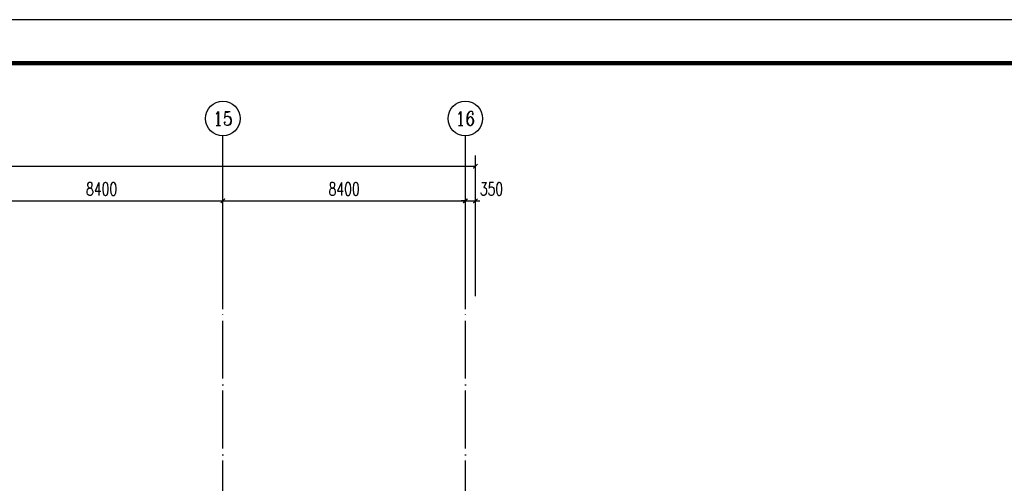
# Model space of a CAD drawing. Extents: x 797781 to 1255204, y 21234 to 1024248.
# Tile 69 of 256: x 973469 to 1007580, y 113089 to 129139. Entities that reach past the tile are written whole.
import ezdxf
from ezdxf.enums import TextEntityAlignment as Align

# ---------------------------------------------------------------- set-up
doc = ezdxf.new("R2010")
doc.units = 0
doc.header["$LTSCALE"] = 1000
doc.header["$MEASUREMENT"] = 0
doc.linetypes.add('230303生产综合楼-平面图_t8$0$DOTE', pattern=[2.42, 2, -0.2, 0.02, -0.2])
for name, color, linetype in [('230303生产综合楼-平面图_t8$0$AXIS', 3, 'Continuous'), ('230303生产综合楼-平面图_t8$0$AXIS_TEXT', 7, 'Continuous'), ('230303生产综合楼-平面图_t8$0$DOTE', 1, '230303生产综合楼-平面图_t8$0$DOTE'), ('230303生产综合楼-平面图_t8$0$PUB_TITLE', 4, 'Continuous'), ('AXIS_TEXT', 7, 'Continuous')]:
    doc.layers.add(name, color=color, linetype=linetype)
doc.styles.add('230303生产综合楼-平面图_t8$0$_TCH_AXIS', font='COMPLEX', dxfattribs={"bigfont": 'GBCBIG'})
doc.styles.add('230303生产综合楼-平面图_T8$0$_TCH_DIM_T3', font='SIMPLEX', dxfattribs={"width": 0.705882, "bigfont": 'GBCBIG'})
doc.styles.add('COMPLEX', font='COMPLEX')
doc.dimstyles.new('230303生产综合楼-平面图_T8$0$_TCH_ARCH&&150', dxfattribs={"dimtxt": 446.25, "dimasz": 150, "dimexe": 375, "dimexo": 450, "dimgap": 189.375, "dimtad": 1, "dimdec": 0, "dimzin": 0, "dimdsep": 46, "dimtxsty": '230303生产综合楼-平面图_T8$0$_TCH_DIM_T3', "dimblk": '230303生产综合楼-平面图_t8$0$_ArchTick', "dimcen": 0.09, "dimclrt": 7, "dimazin": 2, "dimtfac": 1, "dimtdec": 0, "dimtix": 1, "dimtmove": 2, "dimatfit": 3, "dimfxl": 1, "dimtolj": 1, "dimtzin": 0, "dimarcsym": 0})

# ---------------------------------------------------------------- blocks, each defined once
blk = doc.blocks.new('230303生产综合楼-平面图_t8$0$_ArchTick')
at = {"color": 0, "linetype": 'ByBlock', "const_width": 0.3}
blk.add_lwpolyline([(-0.5, -0.5), (0.5, 0.5)], dxfattribs=at)
blk = doc.blocks.new('*D3044')
at = {"layer": '230303生产综合楼-平面图_t8$0$AXIS', "color": 0, "lineweight": -2, "transparency": 16777216}
for p, q in [((972108, 119567), (972108, 123242)), ((980508, 119567), (980508, 123242)), ((972108, 122867), (980508, 122867))]:
    blk.add_line(p, q, dxfattribs=at)
at = {"layer": 'Defpoints', "color": 0, "transparency": 16777216}
for p in [(980508, 122867), (972108, 119117), (980508, 119117)]:
    blk.add_point(p, dxfattribs=at)
at = {"layer": '230303生产综合楼-平面图_t8$0$AXIS', "color": 0, "lineweight": -2, "transparency": 16777216, "xscale": 150, "yscale": 150, "zscale": 150, "rotation": 180}
blk.add_blockref('230303生产综合楼-平面图_t8$0$_ArchTick', (972108, 122867), dxfattribs=at)
at = {"layer": '230303生产综合楼-平面图_t8$0$AXIS', "color": 0, "lineweight": -2, "transparency": 16777216, "xscale": 150, "yscale": 150, "zscale": 150}
blk.add_blockref('230303生产综合楼-平面图_t8$0$_ArchTick', (980508, 122867), dxfattribs=at)
at = {"layer": '230303生产综合楼-平面图_t8$0$AXIS', "color": 7, "transparency": 16777216, "insert": (976308, 123280), "char_height": 446.2, "attachment_point": 5, "style": '230303生产综合楼-平面图_T8$0$_TCH_DIM_T3'}
blk.add_mtext('\\A1;8400', dxfattribs=at)
blk = doc.blocks.new('*D3045')
at = {"layer": '230303生产综合楼-平面图_t8$0$AXIS', "color": 0, "lineweight": -2, "transparency": 16777216}
for p, q in [((980508, 119567), (980508, 123242)), ((988908, 119567), (988908, 123242)), ((980508, 122867), (988908, 122867))]:
    blk.add_line(p, q, dxfattribs=at)
at = {"layer": 'Defpoints', "color": 0, "transparency": 16777216}
for p in [(988908, 122867), (980508, 119117), (988908, 119117)]:
    blk.add_point(p, dxfattribs=at)
at = {"layer": '230303生产综合楼-平面图_t8$0$AXIS', "color": 0, "lineweight": -2, "transparency": 16777216, "xscale": 150, "yscale": 150, "zscale": 150, "rotation": 180}
blk.add_blockref('230303生产综合楼-平面图_t8$0$_ArchTick', (980508, 122867), dxfattribs=at)
at = {"layer": '230303生产综合楼-平面图_t8$0$AXIS', "color": 0, "lineweight": -2, "transparency": 16777216, "xscale": 150, "yscale": 150, "zscale": 150}
blk.add_blockref('230303生产综合楼-平面图_t8$0$_ArchTick', (988908, 122867), dxfattribs=at)
at = {"layer": '230303生产综合楼-平面图_t8$0$AXIS', "color": 7, "transparency": 16777216, "insert": (984708, 123280), "char_height": 446.2, "attachment_point": 5, "style": '230303生产综合楼-平面图_T8$0$_TCH_DIM_T3'}
blk.add_mtext('\\A1;8400', dxfattribs=at)
blk = doc.blocks.new('*D3046')
at = {"layer": '230303生产综合楼-平面图_t8$0$AXIS', "color": 0, "lineweight": -2, "transparency": 16777216}
for p, q in [((988908, 119567), (988908, 123242)), ((989258, 119567), (989258, 123242)), ((988908, 122867), (988758, 122867)), ((988908, 122867), (989258, 122867)), ((989258, 122867), (989408, 122867))]:
    blk.add_line(p, q, dxfattribs=at)
at = {"layer": 'Defpoints', "color": 0, "transparency": 16777216}
for p in [(989258, 122867), (988908, 119117), (989258, 119117)]:
    blk.add_point(p, dxfattribs=at)
at = {"layer": '230303生产综合楼-平面图_t8$0$AXIS', "color": 0, "lineweight": -2, "transparency": 16777216, "xscale": 150, "yscale": 150, "zscale": 150}
blk.add_blockref('230303生产综合楼-平面图_t8$0$_ArchTick', (988908, 122867), dxfattribs=at)
at = {"layer": '230303生产综合楼-平面图_t8$0$AXIS', "color": 0, "lineweight": -2, "transparency": 16777216, "xscale": 150, "yscale": 150, "zscale": 150, "rotation": 180}
blk.add_blockref('230303生产综合楼-平面图_t8$0$_ArchTick', (989258, 122867), dxfattribs=at)
at = {"layer": '230303生产综合楼-平面图_t8$0$AXIS', "color": 7, "transparency": 16777216, "insert": (989813, 123280), "char_height": 446.2, "attachment_point": 5, "style": '230303生产综合楼-平面图_T8$0$_TCH_DIM_T3'}
blk.add_mtext('\\A1;350', dxfattribs=at)
blk = doc.blocks.new('*D3047')
at = {"layer": '230303生产综合楼-平面图_t8$0$AXIS', "color": 0, "lineweight": -2, "transparency": 16777216}
for p, q in [((870658, 119567), (870658, 124442)), ((989258, 119567), (989258, 124442)), ((870658, 124067), (989258, 124067))]:
    blk.add_line(p, q, dxfattribs=at)
at = {"layer": 'Defpoints', "color": 0, "transparency": 16777216}
for p in [(989258, 124067), (870658, 119117), (989258, 119117)]:
    blk.add_point(p, dxfattribs=at)
at = {"layer": '230303生产综合楼-平面图_t8$0$AXIS', "color": 0, "lineweight": -2, "transparency": 16777216, "xscale": 150, "yscale": 150, "zscale": 150, "rotation": 180}
blk.add_blockref('230303生产综合楼-平面图_t8$0$_ArchTick', (870658, 124067), dxfattribs=at)
at = {"layer": '230303生产综合楼-平面图_t8$0$AXIS', "color": 0, "lineweight": -2, "transparency": 16777216, "xscale": 150, "yscale": 150, "zscale": 150}
blk.add_blockref('230303生产综合楼-平面图_t8$0$_ArchTick', (989258, 124067), dxfattribs=at)
at = {"layer": '230303生产综合楼-平面图_t8$0$AXIS', "color": 7, "transparency": 16777216, "insert": (929958, 124480), "char_height": 446.2, "attachment_point": 5, "style": '230303生产综合楼-平面图_T8$0$_TCH_DIM_T3'}
blk.add_mtext('\\A1;118600', dxfattribs=at)
blk = doc.blocks.new('_AXISO')
blk.add_circle((0, 0), 0.5)
at = {"layer": 'AXIS_TEXT', "style": 'COMPLEX', "width": 1.041667}
blk.add_attdef('A', text='', height=0.56, dxfattribs=at).set_placement((-0.25, -0.28), (0.25, -0.28), align=Align.FIT)

msp = doc.modelspace()

# ---------------------------------------------------------------- linework, layer by layer
at = {"layer": '230303生产综合楼-平面图_t8$0$AXIS'}
for p, q in [((980508, 119117.3), (980508, 125117.3)), ((988908, 119117.3), (988908, 125117.3))]:
    msp.add_line(p, q, dxfattribs=at)
at = {"layer": '230303生产综合楼-平面图_t8$0$DOTE'}
for p, q in [((980508.6, 68317.3), (980508.6, 119117.3)), ((988908.6, 68317.3), (988908.6, 119117.3))]:
    msp.add_line(p, q, dxfattribs=at)
at = {"layer": '230303生产综合楼-平面图_t8$0$PUB_TITLE'}
msp.add_lwpolyline([(838694.8, 40038.8), (1027844.8, 40038.8), (1027844.8, 129138.8), (838694.8, 129138.8)], close=True, dxfattribs=at)
at = {"layer": '230303生产综合楼-平面图_t8$0$PUB_TITLE', "const_width": 150}
msp.add_lwpolyline([(842444.8, 41538.8), (1026344.8, 41538.8), (1026344.8, 127638.8), (842444.8, 127638.8)], close=True, dxfattribs=at)

# ---------------------------------------------------------------- block references
at = {"layer": '230303生产综合楼-平面图_t8$0$AXIS'}
ref = msp.add_blockref('_AXISO', (980508, 125717.3), dxfattribs=dict(at, xscale=1200, yscale=1200, zscale=1200))
ref.add_attrib('A', '15', dxfattribs={"layer": '230303生产综合楼-平面图_t8$0$AXIS_TEXT', "ltscale": 2, "height": 492.67, "style": '230303生产综合楼-平面图_t8$0$_TCH_AXIS'}).set_placement((980167.8, 125471), (980848.2, 125471), align=Align.FIT)
ref = msp.add_blockref('_AXISO', (988908, 125717.3), dxfattribs=dict(at, xscale=1200, yscale=1200, zscale=1200))
ref.add_attrib('A', '16', dxfattribs={"layer": '230303生产综合楼-平面图_t8$0$AXIS_TEXT', "ltscale": 2, "height": 492.67, "style": '230303生产综合楼-平面图_t8$0$_TCH_AXIS'}).set_placement((988567.8, 125471), (989248.2, 125471), align=Align.FIT)

# ---------------------------------------------------------------- dimensions: what is measured, and where the dimension line sits
for p1, p2, distance, picture, middle in [((870658, 119117.3), (989258, 119117.3), 4950, '*D3047', (929958, 124479.8)), ((972108, 119117.3), (980508, 119117.3), 3750, '*D3044', (976308, 123279.8)), ((980508, 119117.3), (988908, 119117.3), 3750, '*D3045', (984708, 123279.8))]:
    dim = msp.add_aligned_dim(p1=p1, p2=p2, distance=distance, dimstyle='230303生产综合楼-平面图_T8$0$_TCH_ARCH&&150', dxfattribs=at)
    dim.commit()
    dim.dimension.update_dxf_attribs({"geometry": picture, "text_midpoint": middle})
dim = msp.add_linear_dim(base=(989258, 122867.3), p1=(988908, 119117.3), p2=(989258, 119117.3), angle=0, dimstyle='230303生产综合楼-平面图_T8$0$_TCH_ARCH&&150', dxfattribs=at)
dim.commit()
dim.dimension.update_dxf_attribs({"geometry": '*D3046', "text_midpoint": (989813, 123279.8), "dimtype": 161})

doc.saveas('drawing.dxf')
